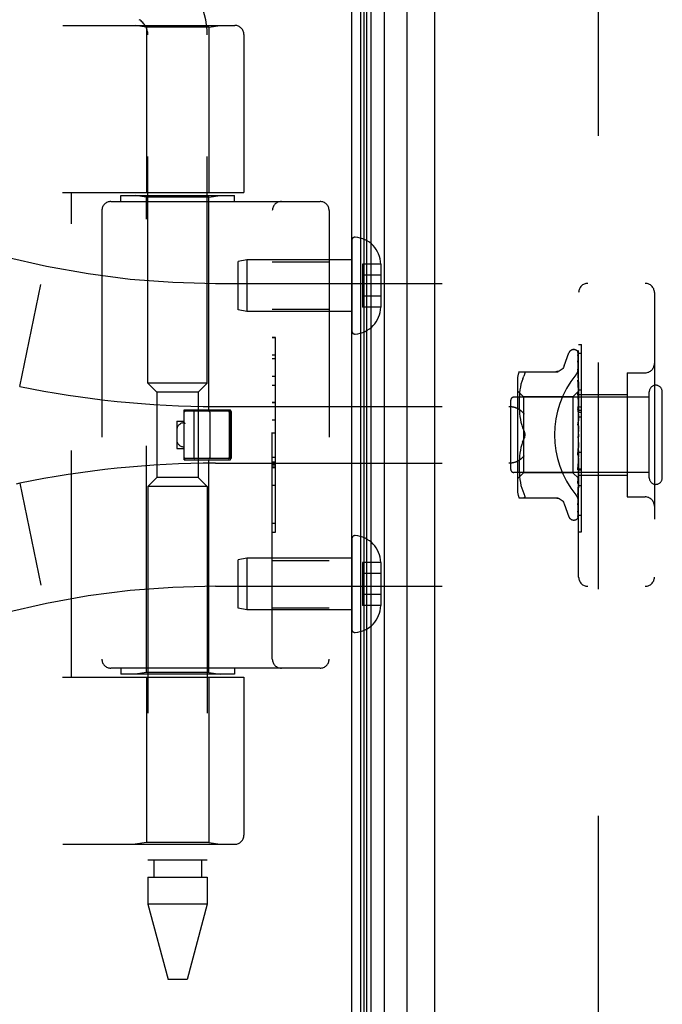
# Model space of a CAD drawing. Header units: inches. Extents: x 0 to 136, y 0 to 88.
# Tile 4 of 60: x 13.99 to 16.11, y 27.62 to 30.87. Entities that reach past the tile are written whole.
import ezdxf

# ---------------------------------------------------------------- set-up
doc = ezdxf.new("R2010")
doc.units = ezdxf.units.IN
doc.header["$LTSCALE"] = 7.48
doc.header["$MEASUREMENT"] = 0
doc.linetypes.add('HIDDEN', pattern=[0.2, 0.1, -0.1])
doc.layers.get('0').update_dxf_attribs({"linetype": 'CONTINUOUS'})
doc.layers.add('DEFAULT_2', color=8, linetype='HIDDEN')
doc.layers.add('DOOR_ASSEMBLY', color=7, linetype='CONTINUOUS')

msp = doc.modelspace()

# ---------------------------------------------------------------- linework, layer by layer
at = {"color": 3, "linetype": 'Continuous'}
msp.add_line((15.0851, 24.8219), (15.0851, 60.6652), dxfattribs=at)
at = {"layer": 'DEFAULT_2', "color": 8, "linetype": 'HIDDEN'}
msp.add_line((15.8977, 59.6557), (15.8977, 25.838), dxfattribs=at)
at = {"layer": 'DOOR_ASSEMBLY', "color": 7, "linetype": 'Continuous'}
for p, q in [((15.1141, 25.0788), (15.1141, 60.415)), ((15.126, 25.0996), (15.126, 60.3942)), ((15.1348, 25.0972), (15.1348, 60.3965)), ((15.1485, 25.0904), (15.1485, 60.4033)), ((15.1919, 60.4123), (15.1919, 25.0815)), ((15.2671, 25.1099), (15.2671, 60.3839))]:
    msp.add_line(p, q, dxfattribs=at)
at = {"layer": 'DOOR_ASSEMBLY', "color": 3, "linetype": 'Continuous'}
msp.add_line((15.3591, 25.1319), (15.3591, 60.3619), dxfattribs=at)
at = {"layer": 'DOOR_ASSEMBLY', "color": 8, "linetype": 'HIDDEN'}
for p, q in [((12.6351, 30.8481), (14.6989, 30.8481)), ((14.4071, 30.8429), (14.3696, 30.8481)), ((14.6131, 30.8429), (14.4071, 30.8429)), ((14.4071, 30.8429), (14.4071, 30.2969)), ((14.6131, 30.8429), (14.6506, 30.8481)), ((14.6131, 30.8429), (14.6131, 30.2969)), ((14.4121, 29.6674), (14.4121, 30.8169)), ((14.6081, 29.6674), (14.6081, 30.8169)), ((14.7289, 30.8181), (14.7289, 30.2969)), ((14.1301, 30.2969), (14.7289, 30.2969)), ((14.1601, 28.6969), (14.1601, 30.2969)), ((14.2901, 30.2669), (14.9801, 30.2669)), ((14.3226, 30.2669), (14.3226, 30.2869)), ((14.3227, 30.2869), (14.6976, 30.2869)), ((14.4071, 30.2816), (14.3696, 30.2869)), ((14.6131, 30.2816), (14.4071, 30.2816)), ((14.4071, 28.7122), (14.4071, 30.2816)), ((14.6131, 30.2816), (14.6506, 30.2869)), ((14.6131, 29.5799), (14.6131, 30.2816)), ((14.6976, 30.2669), (14.6976, 30.2869)), ((14.2601, 30.2369), (14.2601, 28.7569)), ((14.8226, 28.7569), (14.8226, 30.2369)), ((15.0101, 30.2369), (15.0101, 28.7569)), ((15.0851, 30.1392), (15.0851, 29.8395)), ((14.7385, 30.0744), (14.7101, 30.0694)), ((14.7101, 29.9094), (14.7101, 30.0694)), ((15.0851, 30.0744), (14.7385, 30.0744)), ((14.7385, 30.0744), (14.7385, 29.9044)), ((14.8226, 30.0674), (15.0101, 30.0674)), ((15.1801, 30.0604), (15.1201, 30.0604)), ((15.1201, 30.0604), (15.1201, 29.9183)), ((15.1801, 30.0604), (15.1801, 30.0594)), ((15.1801, 30.0594), (15.1801, 29.9194)), ((14.6351, 29.9969), (16.0531, 29.9969)), ((15.1801, 30.0244), (15.1201, 30.0244)), ((13.9892, 29.6569), (14.059, 29.9935)), ((15.8331, 29.0269), (15.8331, 29.9669)), ((16.0831, 29.9669), (16.0831, 29.0269)), ((15.1801, 29.9544), (15.1201, 29.9544)), ((14.7385, 29.9044), (14.7101, 29.9094)), ((15.0851, 29.9044), (14.7385, 29.9044)), ((14.8226, 29.9114), (15.0101, 29.9114)), ((15.1801, 29.9183), (15.1201, 29.9183)), ((15.1801, 29.9194), (15.1801, 29.9183)), ((14.8326, 29.8178), (14.8226, 29.8178)), ((14.8226, 29.8176), (14.8326, 29.8176)), ((14.8326, 29.1759), (14.8326, 29.8178)), ((15.8166, 29.7781), (15.8175, 29.7781)), ((15.8331, 29.7947), (15.8431, 29.7947)), ((15.8431, 29.384), (15.8431, 29.7947)), ((14.8326, 29.7595), (14.8226, 29.7595)), ((14.8226, 29.7493), (14.8326, 29.7493)), ((15.7856, 29.7249), (15.801, 29.7672)), ((15.8305, 29.7685), (15.8324, 29.6397)), ((15.8305, 29.7593), (15.8324, 29.6346)), ((15.8305, 29.7575), (15.8324, 29.6345)), ((15.8305, 29.741), (15.8305, 29.7406)), ((15.8305, 29.7406), (15.8324, 29.6245)), ((15.8305, 29.7377), (15.8324, 29.6243)), ((15.8331, 29.7662), (15.8431, 29.7662)), ((15.6366, 29.7052), (15.7659, 29.7052)), ((15.8313, 29.707), (15.8305, 29.7131)), ((15.8305, 29.7131), (15.8305, 29.713)), ((15.8305, 29.713), (15.8324, 29.6098)), ((15.8306, 29.7089), (15.8305, 29.7092)), ((15.8305, 29.7091), (15.8324, 29.6094)), ((15.8321, 29.7), (15.8313, 29.707)), ((14.8226, 29.6905), (14.8326, 29.6905)), ((15.6311, 29.6765), (15.6311, 29.3173)), ((15.6454, 29.6734), (15.6429, 29.664)), ((15.6485, 29.6822), (15.6454, 29.6733)), ((15.6485, 29.6822), (15.6521, 29.6906)), ((15.8305, 29.6775), (15.8305, 29.6777)), ((15.8305, 29.6777), (15.8324, 29.591)), ((15.8313, 29.6704), (15.8305, 29.6775)), ((15.8305, 29.6729), (15.8324, 29.5906)), ((15.9931, 29.7019), (16.0531, 29.7019)), ((15.9931, 29.7019), (15.9931, 29.2919)), ((14.6081, 29.6674), (14.4121, 29.6674)), ((14.4421, 29.6374), (14.4121, 29.6674)), ((14.5781, 29.6374), (14.6081, 29.6674)), ((14.8326, 29.6602), (14.8226, 29.6602)), ((15.6511, 29.6221), (15.6311, 29.6421)), ((15.6394, 29.6449), (15.6383, 29.6355)), ((15.6409, 29.6545), (15.6394, 29.6449)), ((15.6429, 29.664), (15.6409, 29.6544)), ((15.8331, 29.6411), (15.8141, 29.6221)), ((15.8321, 29.6622), (15.8313, 29.6704)), ((15.8324, 29.6397), (15.8324, 29.6397)), ((15.8324, 29.6397), (15.8324, 29.6397)), ((15.8331, 29.6449), (15.8431, 29.6449)), ((14.5781, 29.6374), (14.4421, 29.6374)), ((14.4421, 29.6374), (14.4421, 29.3564)), ((14.5781, 29.6374), (14.5781, 29.3564)), ((15.6091, 29.3829), (15.6091, 29.6109)), ((16.0661, 29.6209), (15.6191, 29.6209)), ((15.6367, 29.6097), (15.6366, 29.6012)), ((15.637, 29.618), (15.6367, 29.6095)), ((15.6375, 29.6267), (15.637, 29.6179)), ((15.6383, 29.6356), (15.6375, 29.6266)), ((15.8141, 29.6221), (15.6511, 29.6221)), ((15.6511, 29.6221), (15.6511, 29.4969)), ((15.8141, 29.6221), (15.8141, 29.3716)), ((15.8305, 29.6355), (15.8305, 29.6358)), ((15.8305, 29.6358), (15.8324, 29.5687)), ((15.8317, 29.623), (15.8305, 29.6355)), ((15.8305, 29.6303), (15.8315, 29.5973)), ((15.8331, 29.6074), (15.8317, 29.623)), ((15.8324, 29.6346), (15.8324, 29.6345)), ((15.8324, 29.6345), (15.8324, 29.6346)), ((15.8331, 29.629), (15.8324, 29.6245)), ((15.8324, 29.6245), (15.8324, 29.6243)), ((15.8324, 29.6243), (15.8324, 29.6245)), ((15.8331, 29.6207), (15.8324, 29.6243)), ((15.8331, 29.6157), (15.8324, 29.6098)), ((15.8324, 29.6098), (15.8324, 29.6095)), ((15.8324, 29.6094), (15.8324, 29.6098)), ((15.8331, 29.6044), (15.8324, 29.6095)), ((15.8331, 29.6299), (15.9931, 29.6299)), ((16.0661, 29.3549), (16.0661, 29.6389)), ((16.1091, 29.3549), (16.1091, 29.6389)), ((14.5321, 29.5799), (14.6841, 29.5799)), ((14.5321, 29.4139), (14.5321, 29.5799)), ((14.6851, 29.5749), (14.5351, 29.5749)), ((14.6351, 29.5906), (15.6027, 29.5906)), ((14.6841, 29.4139), (14.6841, 29.5799)), ((14.8326, 29.6037), (14.8226, 29.6037)), ((14.8326, 29.6035), (14.8226, 29.6035)), ((14.8226, 29.6032), (14.8326, 29.6032)), ((15.6366, 29.6014), (15.6367, 29.5928)), ((15.6367, 29.593), (15.637, 29.5842)), ((15.637, 29.5844), (15.6375, 29.5753)), ((15.6375, 29.5755), (15.6383, 29.5662)), ((15.8305, 29.5885), (15.8305, 29.5888)), ((15.8305, 29.5888), (15.8324, 29.5438)), ((15.8305, 29.5885), (15.8331, 29.559)), ((15.8305, 29.5828), (15.8315, 29.5618)), ((15.8315, 29.5973), (15.8324, 29.5682)), ((15.8331, 29.5981), (15.8324, 29.5911)), ((15.8324, 29.5906), (15.8324, 29.5911)), ((15.8324, 29.591), (15.8324, 29.5906)), ((15.8331, 29.5842), (15.8324, 29.5906)), ((15.8331, 29.5768), (15.8324, 29.5689)), ((15.8331, 29.5888), (15.8431, 29.5888)), ((15.8331, 29.5787), (15.8431, 29.5787)), ((14.5071, 29.5419), (14.5321, 29.5419)), ((14.5071, 29.5419), (14.5071, 29.4519)), ((14.5631, 29.5719), (14.5631, 29.4219)), ((14.6161, 29.5719), (14.6161, 29.4219)), ((14.6801, 29.5719), (14.6801, 29.4219)), ((14.6881, 29.4219), (14.6881, 29.5719)), ((14.8326, 29.5453), (14.8226, 29.5453)), ((15.6383, 29.5664), (15.6394, 29.5569)), ((15.6394, 29.5571), (15.6409, 29.5475)), ((15.6409, 29.5476), (15.6429, 29.5381)), ((15.8315, 29.5618), (15.8324, 29.5433)), ((15.8324, 29.5686), (15.8324, 29.5689)), ((15.8324, 29.5687), (15.8324, 29.5684)), ((15.8324, 29.5682), (15.8324, 29.5686)), ((15.8331, 29.5609), (15.8324, 29.5684)), ((15.8331, 29.5526), (15.8324, 29.5441)), ((15.8324, 29.5433), (15.8324, 29.5441)), ((15.8324, 29.5438), (15.8324, 29.5436)), ((15.8331, 29.5353), (15.8324, 29.5436)), ((15.8331, 29.5716), (15.8431, 29.5716)), ((15.8331, 29.5565), (15.8431, 29.5565)), ((14.5322, 29.5369), (14.5321, 29.5369)), ((15.6429, 29.5382), (15.6453, 29.5289)), ((15.6453, 29.529), (15.6484, 29.5201)), ((15.6484, 29.5201), (15.6521, 29.5115)), ((15.8305, 29.5383), (15.8331, 29.5083)), ((15.8306, 29.5318), (15.8312, 29.5264)), ((15.8312, 29.5264), (15.8319, 29.5211)), ((15.8319, 29.5211), (15.8324, 29.5164)), ((15.8331, 29.5264), (15.8324, 29.5176)), ((14.8226, 29.5032), (14.8326, 29.5032)), ((15.6484, 29.4737), (15.6521, 29.4823)), ((15.6511, 29.4969), (15.6511, 29.3716)), ((15.8316, 29.4906), (15.8316, 29.4906)), ((15.8321, 29.4913), (15.8322, 29.4914)), ((15.8322, 29.4914), (15.8323, 29.4915)), ((15.8323, 29.4915), (15.8324, 29.4916)), ((15.8331, 29.4992), (15.8324, 29.4903)), ((15.8324, 29.4916), (15.8325, 29.4917)), ((15.8331, 29.4809), (15.8324, 29.4898)), ((15.8331, 29.4934), (15.833, 29.493)), ((14.5071, 29.4519), (14.5321, 29.4519)), ((15.6409, 29.4462), (15.6394, 29.4367)), ((15.6429, 29.4556), (15.6409, 29.4461)), ((15.6453, 29.4649), (15.6429, 29.4555)), ((15.8324, 29.4631), (15.8305, 29.4299)), ((15.8305, 29.4301), (15.8331, 29.46)), ((15.8315, 29.4507), (15.8305, 29.4361)), ((15.8324, 29.4637), (15.8315, 29.4507)), ((15.8331, 29.4718), (15.8324, 29.4633)), ((15.8324, 29.4631), (15.8324, 29.4633)), ((15.8331, 29.4541), (15.8324, 29.4628)), ((15.8331, 29.4454), (15.8324, 29.4375)), ((14.5321, 29.4139), (14.6841, 29.4139)), ((14.6851, 29.4189), (14.5351, 29.4189)), ((14.6131, 28.7122), (14.6131, 29.4139)), ((14.8226, 29.423), (14.8326, 29.423)), ((15.6375, 29.4184), (15.637, 29.4094)), ((15.6383, 29.4275), (15.6375, 29.4183)), ((15.6394, 29.4369), (15.6383, 29.4274)), ((15.8324, 29.4372), (15.8305, 29.381)), ((15.8305, 29.4299), (15.8305, 29.4301)), ((15.8324, 29.414), (15.8305, 29.3415)), ((15.8315, 29.4138), (15.8305, 29.3867)), ((15.8324, 29.4135), (15.8305, 29.3363)), ((15.8324, 29.4377), (15.8315, 29.4138)), ((15.8324, 29.4377), (15.8324, 29.437)), ((15.8324, 29.4372), (15.8324, 29.4375)), ((15.8331, 29.4288), (15.8324, 29.437)), ((15.8331, 29.4208), (15.8324, 29.4139)), ((15.8324, 29.414), (15.8324, 29.4134)), ((15.8324, 29.4135), (15.8324, 29.4139)), ((15.8331, 29.4059), (15.8324, 29.4134)), ((15.8331, 29.4402), (15.8431, 29.4402)), ((14.6351, 29.4031), (15.6027, 29.4031)), ((14.8226, 29.4074), (14.8326, 29.4074)), ((14.8226, 29.3998), (14.8326, 29.3998)), ((14.8226, 29.3944), (14.8326, 29.3944)), ((14.8226, 29.3896), (14.8326, 29.3896)), ((15.6367, 29.401), (15.6366, 29.3924)), ((15.6366, 29.3925), (15.6367, 29.3841)), ((15.637, 29.4096), (15.6367, 29.4008)), ((15.6367, 29.3842), (15.637, 29.3757)), ((15.8305, 29.3812), (15.8317, 29.3942)), ((15.8324, 29.3933), (15.8305, 29.3019)), ((15.8324, 29.3929), (15.8305, 29.2975)), ((15.8305, 29.381), (15.8305, 29.3812)), ((15.8317, 29.3942), (15.8331, 29.4102)), ((15.8331, 29.399), (15.8324, 29.3932)), ((15.8324, 29.3933), (15.8324, 29.3929)), ((15.8324, 29.3929), (15.8324, 29.3932)), ((15.8331, 29.3864), (15.8324, 29.3929)), ((15.8331, 29.3807), (15.8324, 29.3763)), ((15.8331, 29.384), (15.8431, 29.384)), ((15.8431, 29.3835), (15.8331, 29.3835)), ((15.8331, 29.3819), (15.8431, 29.3819)), ((15.8431, 29.1763), (15.8431, 29.3835)), ((14.4421, 29.3564), (14.4121, 29.3264)), ((14.5781, 29.3564), (14.4421, 29.3564)), ((14.5781, 29.3564), (14.6081, 29.3264)), ((16.0661, 29.3729), (15.6191, 29.3729)), ((15.6511, 29.3716), (15.6311, 29.3516)), ((15.637, 29.3759), (15.6375, 29.3671)), ((15.6375, 29.3672), (15.6383, 29.3582)), ((15.6383, 29.3583), (15.6394, 29.3489)), ((15.6394, 29.3489), (15.6409, 29.3393)), ((15.8141, 29.3716), (15.6511, 29.3716)), ((15.8324, 29.3534), (15.8141, 29.3716)), ((15.8324, 29.3764), (15.8305, 29.2693)), ((15.8324, 29.3761), (15.8305, 29.2659)), ((15.8324, 29.3638), (15.8305, 29.245)), ((15.8324, 29.3636), (15.8305, 29.2427)), ((15.8324, 29.3561), (15.8305, 29.2298)), ((15.8324, 29.356), (15.8305, 29.2287)), ((15.8305, 29.3365), (15.8317, 29.3485)), ((15.8317, 29.3485), (15.8325, 29.357)), ((15.8324, 29.3764), (15.8324, 29.376)), ((15.8324, 29.3761), (15.8324, 29.3763)), ((15.8331, 29.3708), (15.8324, 29.376)), ((15.8324, 29.3638), (15.8324, 29.3636)), ((15.8324, 29.3636), (15.8324, 29.3638)), ((15.8331, 29.3598), (15.8324, 29.3636)), ((15.8324, 29.3561), (15.8324, 29.3559)), ((15.8324, 29.356), (15.8324, 29.356)), ((15.8331, 29.3527), (15.8324, 29.3534)), ((15.8324, 29.3534), (15.8324, 29.3534)), ((15.8325, 29.357), (15.8331, 29.3635)), ((15.8331, 29.3639), (15.9931, 29.3639)), ((13.9892, 29.3369), (13.9777, 29.3345)), ((13.9892, 29.3368), (14.059, 29.0003)), ((14.6081, 29.3264), (14.4121, 29.3264)), ((14.4121, 29.3264), (14.4121, 28.0925)), ((14.6081, 29.3264), (14.6081, 28.0925)), ((14.8226, 29.3312), (14.8326, 29.3312)), ((15.6409, 29.3394), (15.6429, 29.3298)), ((15.6429, 29.3298), (15.6454, 29.3204)), ((15.6454, 29.3205), (15.6485, 29.3116)), ((15.8305, 29.3363), (15.8305, 29.3365)), ((15.8431, 29.3285), (15.8331, 29.3285)), ((15.6366, 29.2886), (15.7659, 29.2886)), ((15.6485, 29.3116), (15.6521, 29.3031)), ((15.8305, 29.2976), (15.8313, 29.3042)), ((15.8305, 29.2975), (15.8305, 29.2975)), ((15.8313, 29.3042), (15.8321, 29.3119)), ((15.9931, 29.2919), (16.0531, 29.2919)), ((15.7856, 29.2689), (15.801, 29.2266)), ((15.8305, 29.2657), (15.8313, 29.2711)), ((15.8305, 29.2693), (15.8305, 29.2691)), ((15.8305, 29.2659), (15.8305, 29.2658)), ((15.8305, 29.2658), (15.8305, 29.2657)), ((15.8288, 29.2202), (15.8289, 29.2202)), ((15.8331, 29.2316), (15.8431, 29.2316)), ((14.8226, 29.2049), (14.8326, 29.2049)), ((15.8166, 29.2156), (15.8175, 29.2156)), ((14.8226, 29.1759), (14.8326, 29.1759)), ((15.0851, 29.1542), (15.0851, 28.8545)), ((15.8331, 29.1771), (15.8431, 29.1771)), ((15.8331, 29.1763), (15.8431, 29.1763)), ((14.7385, 29.0894), (14.7101, 29.0844)), ((15.0851, 29.0894), (14.7385, 29.0894)), ((14.7385, 29.0894), (14.7385, 28.9194)), ((14.7101, 28.9244), (14.7101, 29.0844)), ((14.8226, 29.0824), (15.0101, 29.0824)), ((15.1801, 29.0754), (15.1201, 29.0754)), ((15.1201, 29.0754), (15.1201, 28.9333)), ((15.1801, 29.0754), (15.1801, 29.0744)), ((15.1801, 29.0744), (15.1801, 28.9344)), ((15.1801, 29.0394), (15.1201, 29.0394)), ((14.6351, 28.9969), (16.0531, 28.9969)), ((15.1801, 28.9694), (15.1201, 28.9694)), ((14.7385, 28.9194), (14.7101, 28.9244)), ((14.8226, 28.9264), (15.0101, 28.9264)), ((15.1801, 28.9333), (15.1201, 28.9333)), ((15.1801, 28.9344), (15.1801, 28.9333)), ((15.0851, 28.9194), (14.7385, 28.9194)), ((14.1301, 28.6969), (14.7289, 28.6969)), ((14.9801, 28.7269), (14.2901, 28.7269)), ((14.3226, 28.7269), (14.3226, 28.7069)), ((14.6976, 28.7069), (14.3227, 28.7069)), ((14.4071, 28.7122), (14.3696, 28.7069)), ((14.6131, 28.7122), (14.4071, 28.7122)), ((14.4071, 28.6969), (14.4071, 28.1509)), ((14.6131, 28.7122), (14.6506, 28.7069)), ((14.6131, 28.6969), (14.6131, 28.1509)), ((14.6976, 28.7269), (14.6976, 28.7069)), ((14.7289, 28.6969), (14.7289, 28.1756)), ((12.6351, 28.1456), (14.6989, 28.1456)), ((14.4071, 28.1509), (14.3696, 28.1456)), ((14.6131, 28.1509), (14.4071, 28.1509)), ((14.6131, 28.1509), (14.6506, 28.1456)), ((14.6081, 28.0925), (14.4121, 28.0925)), ((14.4318, 28.0925), (14.4318, 28.0374)), ((14.5885, 28.0925), (14.5885, 28.0374)), ((14.4121, 28.0374), (14.4121, 27.9479)), ((14.4122, 28.0374), (14.6081, 28.0374)), ((14.6081, 28.0374), (14.6081, 27.9479)), ((14.6081, 27.9479), (14.4121, 27.9479)), ((14.4121, 27.9479), (14.4789, 27.6988)), ((14.6081, 27.9479), (14.5414, 27.6988)), ((14.5414, 27.6988), (14.4789, 27.6988))]:
    msp.add_line(p, q, dxfattribs=at)
for points in [[(15.8297, 29.7707), (15.8297, 29.7708), (15.8297, 29.7708), (15.8297, 29.7708), (15.8298, 29.7706), (15.8299, 29.7704), (15.8301, 29.77), (15.8303, 29.7695), (15.8304, 29.769), (15.8305, 29.7684), (15.8305, 29.7679)], [(15.8331, 29.7647), (15.8331, 29.7649), (15.8328, 29.7656), (15.8325, 29.7662), (15.8322, 29.7668), (15.8319, 29.7674), (15.8316, 29.7679), (15.8313, 29.7685), (15.831, 29.7689), (15.8307, 29.7694), (15.8305, 29.7698), (15.8302, 29.7701), (15.8297, 29.7707)], [(15.8298, 29.7712), (15.83, 29.7709), (15.8302, 29.7704), (15.8303, 29.7698), (15.8305, 29.7692), (15.8305, 29.7685)], [(15.8331, 29.7614), (15.8328, 29.7631), (15.8323, 29.7647), (15.8319, 29.7662), (15.8314, 29.7677), (15.8308, 29.7691), (15.8303, 29.7704), (15.8298, 29.7712)], [(15.8331, 29.7671), (15.8328, 29.7681), (15.8324, 29.7689), (15.8323, 29.7691)], [(15.8304, 29.7587), (15.8303, 29.7588), (15.8303, 29.7589), (15.8303, 29.7589), (15.8303, 29.7588), (15.8304, 29.7586), (15.8304, 29.7583), (15.8305, 29.7578), (15.8305, 29.7575)], [(15.8304, 29.7604), (15.8304, 29.7602), (15.8305, 29.7597), (15.8305, 29.7593)], [(15.8331, 29.7465), (15.8329, 29.7483), (15.8325, 29.7505), (15.832, 29.7528), (15.8316, 29.7549), (15.8312, 29.757), (15.8307, 29.759), (15.8304, 29.7604)], [(15.8306, 29.7582), (15.8305, 29.7585), (15.8304, 29.7587)], [(15.8331, 29.7227), (15.8329, 29.7247), (15.8325, 29.7276), (15.8321, 29.7305), (15.8317, 29.7334), (15.8312, 29.7362), (15.8308, 29.7391), (15.8305, 29.741)], [(15.8305, 29.7381), (15.8305, 29.7381), (15.8305, 29.7382), (15.8305, 29.7381), (15.8305, 29.7379), (15.8305, 29.7377)], [(15.8311, 29.7368), (15.8308, 29.7372), (15.8307, 29.7377), (15.8305, 29.738), (15.8305, 29.7381)], [(15.8331, 29.753), (15.8331, 29.7532), (15.8328, 29.7539), (15.8325, 29.7545), (15.8322, 29.7552), (15.832, 29.7558), (15.8317, 29.7563), (15.8314, 29.7569), (15.8311, 29.7574), (15.8306, 29.7582)], [(15.8331, 29.7321), (15.833, 29.7326), (15.8326, 29.7334), (15.8323, 29.7342), (15.832, 29.7349), (15.8317, 29.7356), (15.8311, 29.7368)], [(15.6521, 29.7052), (15.6533, 29.705), (15.6543, 29.7045), (15.655, 29.7037), (15.6554, 29.7026), (15.6555, 29.7013), (15.6554, 29.6998), (15.655, 29.6979), (15.6543, 29.6958), (15.6533, 29.6934), (15.6521, 29.6906)], [(15.7854, 29.7244), (15.7846, 29.7225), (15.7829, 29.7192), (15.7808, 29.7162), (15.7783, 29.7134), (15.7754, 29.711), (15.7723, 29.709), (15.7689, 29.7073), (15.7654, 29.7062), (15.7617, 29.7055), (15.758, 29.7052)], [(15.8244, 29.6949), (15.8248, 29.6954), (15.8253, 29.6961), (15.8257, 29.6967), (15.8262, 29.6973), (15.8266, 29.6979), (15.8271, 29.6986), (15.8275, 29.6993), (15.8279, 29.7), (15.8283, 29.7007), (15.8287, 29.7014), (15.8291, 29.7021), (15.8294, 29.7028), (15.8298, 29.7036), (15.8301, 29.7043), (15.8304, 29.7051), (15.8307, 29.7059), (15.831, 29.7066), (15.8313, 29.7074), (15.8316, 29.7082), (15.8318, 29.709), (15.832, 29.7098), (15.8322, 29.7106), (15.8324, 29.7113), (15.8325, 29.7121), (15.8327, 29.7129), (15.8328, 29.7137), (15.8329, 29.7145), (15.833, 29.7152), (15.8331, 29.716), (15.8331, 29.7168), (15.8331, 29.7175), (15.8331, 29.7183)], [(15.8331, 29.7027), (15.8329, 29.7034), (15.8326, 29.7043), (15.8322, 29.7051), (15.8318, 29.7059), (15.8315, 29.7066), (15.8312, 29.7072), (15.831, 29.7078), (15.8307, 29.7084), (15.8306, 29.7088), (15.8306, 29.7089)], [(15.8316, 29.6695), (15.8313, 29.6702), (15.8311, 29.6709), (15.8308, 29.6715), (15.8307, 29.672), (15.8306, 29.6724), (15.8305, 29.6727), (15.8305, 29.6729)], [(15.8331, 29.6908), (15.8329, 29.693), (15.8321, 29.7)], [(15.8331, 29.6661), (15.833, 29.6665), (15.8326, 29.6673), (15.8323, 29.6681), (15.8316, 29.6695)], [(15.8331, 29.6519), (15.8329, 29.6542), (15.8321, 29.6622)], [(15.8331, 29.6411), (15.833, 29.6408), (15.8328, 29.6405), (15.8326, 29.6401), (15.8324, 29.6397)], [(15.8331, 29.6408), (15.8329, 29.6404), (15.8327, 29.6402), (15.8325, 29.64), (15.8324, 29.6398), (15.8324, 29.6397), (15.8324, 29.6397)], [(15.8331, 29.6401), (15.8329, 29.6399), (15.8327, 29.6398), (15.8325, 29.6397), (15.8324, 29.6396), (15.8324, 29.6397), (15.8324, 29.6397)], [(15.8331, 29.6393), (15.833, 29.6395), (15.8328, 29.6396), (15.8326, 29.6397), (15.8324, 29.6397)], [(15.8324, 29.6249), (15.8317, 29.6264), (15.8314, 29.6271), (15.8311, 29.6279), (15.8309, 29.6285), (15.8307, 29.6292), (15.8306, 29.6297), (15.8305, 29.6302), (15.8305, 29.6303)], [(15.8331, 29.6376), (15.833, 29.6369), (15.8328, 29.6362), (15.8326, 29.6354), (15.8324, 29.6346)], [(15.8331, 29.6362), (15.8329, 29.6358), (15.8327, 29.6354), (15.8325, 29.6351), (15.8324, 29.6348), (15.8324, 29.6346), (15.8324, 29.6346)], [(15.8331, 29.6324), (15.833, 29.633), (15.8328, 29.6335), (15.8326, 29.634), (15.8324, 29.6345)], [(15.8331, 29.6343), (15.8329, 29.6342), (15.8327, 29.6342), (15.8325, 29.6342), (15.8324, 29.6343), (15.8324, 29.6345)], [(15.8331, 29.6266), (15.8329, 29.6261), (15.8327, 29.6257), (15.8325, 29.6252), (15.8324, 29.6249), (15.8324, 29.6246), (15.8324, 29.6245)], [(15.8331, 29.6234), (15.8328, 29.6242), (15.8324, 29.6249)], [(15.8331, 29.6235), (15.8329, 29.6236), (15.8327, 29.6236), (15.8325, 29.6238), (15.8324, 29.624), (15.8324, 29.6243)], [(15.8331, 29.6123), (15.8329, 29.6118), (15.8327, 29.6112), (15.8325, 29.6107), (15.8324, 29.6103), (15.8324, 29.6099), (15.8324, 29.6098)], [(15.8331, 29.6082), (15.8329, 29.6083), (15.8327, 29.6085), (15.8325, 29.6088), (15.8324, 29.6091), (15.8324, 29.6094)], [(15.6027, 29.5906), (15.604, 29.5906), (15.6053, 29.5906), (15.6065, 29.5905), (15.6078, 29.5905), (15.6091, 29.5904), (15.6103, 29.5902), (15.6115, 29.5901), (15.6127, 29.59), (15.6139, 29.5898), (15.615, 29.5896), (15.6162, 29.5894), (15.6173, 29.5892), (15.6184, 29.5889), (15.6194, 29.5887), (15.6205, 29.5884), (15.6215, 29.5881), (15.6224, 29.5878), (15.6234, 29.5875), (15.6243, 29.5872), (15.6252, 29.5869), (15.6261, 29.5865), (15.6269, 29.5862), (15.6277, 29.5859), (15.6285, 29.5855), (15.6293, 29.5851), (15.63, 29.5848), (15.6307, 29.5844), (15.6314, 29.584), (15.6321, 29.5836), (15.6327, 29.5832)], [(15.6539, 29.5656), (15.6534, 29.5662), (15.6529, 29.5668), (15.6524, 29.5673), (15.6518, 29.5679), (15.6513, 29.5685), (15.6507, 29.569), (15.6501, 29.5696), (15.6495, 29.5702), (15.6489, 29.5707), (15.6483, 29.5713), (15.6477, 29.5719), (15.6471, 29.5724), (15.6465, 29.573), (15.6458, 29.5735), (15.6452, 29.5741), (15.6445, 29.5746), (15.6439, 29.5752), (15.6432, 29.5757), (15.6426, 29.5762), (15.6419, 29.5768), (15.6413, 29.5773), (15.6406, 29.5778), (15.6399, 29.5783), (15.6393, 29.5788), (15.6386, 29.5793), (15.6379, 29.5798), (15.6373, 29.5802), (15.6366, 29.5807), (15.636, 29.5811), (15.6353, 29.5816), (15.6347, 29.582), (15.634, 29.5824), (15.6334, 29.5828), (15.6327, 29.5832)], [(15.8331, 29.5762), (15.8331, 29.5764), (15.8328, 29.577), (15.8324, 29.5776), (15.8321, 29.5782), (15.8318, 29.5788), (15.8315, 29.5795), (15.8312, 29.5801), (15.8309, 29.5808), (15.8307, 29.5815), (15.8306, 29.5822), (15.8305, 29.5828)], [(15.8331, 29.5938), (15.8329, 29.5932), (15.8327, 29.5927), (15.8325, 29.5921), (15.8324, 29.5916), (15.8324, 29.5911), (15.8324, 29.591)], [(15.8331, 29.5888), (15.8329, 29.5891), (15.8327, 29.5894), (15.8325, 29.5897), (15.8324, 29.5901), (15.8324, 29.5906)], [(15.8331, 29.5719), (15.8329, 29.5713), (15.8327, 29.5707), (15.8325, 29.5701), (15.8324, 29.5695), (15.8324, 29.5689), (15.8324, 29.5687)], [(15.8331, 29.5661), (15.8329, 29.5664), (15.8327, 29.5668), (15.8325, 29.5672), (15.8324, 29.5676), (15.8324, 29.5681), (15.8324, 29.5682)], [(15.8331, 29.5472), (15.8329, 29.5466), (15.8327, 29.546), (15.8325, 29.5453), (15.8324, 29.5447), (15.8324, 29.5441), (15.8324, 29.5438)], [(15.8331, 29.5409), (15.8329, 29.5413), (15.8327, 29.5418), (15.8325, 29.5424), (15.8324, 29.5429), (15.8324, 29.5433)], [(14.5351, 29.5337), (14.5347, 29.5342), (14.5342, 29.5348), (14.5337, 29.5352), (14.5333, 29.5357), (14.533, 29.536), (14.5327, 29.5363), (14.5325, 29.5366), (14.5322, 29.5369)], [(15.6521, 29.5115), (15.6526, 29.5102), (15.6532, 29.5089), (15.6537, 29.5075), (15.6542, 29.506), (15.6546, 29.5045), (15.6549, 29.503), (15.6552, 29.5015), (15.6553, 29.4999), (15.6555, 29.4984), (15.6555, 29.4969)], [(15.6555, 29.4969), (15.6554, 29.4993), (15.6551, 29.5017), (15.6546, 29.5042), (15.654, 29.5067), (15.6531, 29.5091), (15.6521, 29.5115)], [(15.8331, 29.5265), (15.8331, 29.5266), (15.8328, 29.527), (15.8326, 29.5274), (15.8323, 29.5277), (15.832, 29.5281), (15.8318, 29.5286), (15.8315, 29.529), (15.8312, 29.5295), (15.831, 29.5301), (15.8308, 29.5308), (15.8306, 29.5314), (15.8305, 29.5319)], [(15.8331, 29.5207), (15.8329, 29.5201), (15.8327, 29.5195), (15.8325, 29.5189), (15.8324, 29.5183), (15.8324, 29.5176), (15.8324, 29.517)], [(15.8324, 29.5164), (15.8324, 29.517), (15.8324, 29.5176)], [(15.8331, 29.5141), (15.8329, 29.5146), (15.8327, 29.5152), (15.8325, 29.5158), (15.8324, 29.5164)], [(15.6521, 29.4823), (15.6484, 29.4737), (15.6453, 29.4648)], [(15.6555, 29.4969), (15.6554, 29.495), (15.6553, 29.4931), (15.655, 29.4911), (15.6546, 29.4892), (15.654, 29.4874), (15.6534, 29.4856), (15.6528, 29.4839), (15.6521, 29.4823)], [(15.6521, 29.4823), (15.6531, 29.4847), (15.654, 29.4871), (15.6546, 29.4896), (15.6551, 29.4921), (15.6554, 29.4945), (15.6555, 29.4969)], [(15.8316, 29.4906), (15.8314, 29.4903), (15.8312, 29.4899), (15.831, 29.4894), (15.8308, 29.4889), (15.8306, 29.4883), (15.8305, 29.4877), (15.8305, 29.4871), (15.8305, 29.4865)], [(15.833, 29.493), (15.8328, 29.4926), (15.8325, 29.4921), (15.8323, 29.4917), (15.832, 29.4913), (15.8318, 29.4909), (15.8316, 29.4906)], [(15.8324, 29.4916), (15.8324, 29.4915), (15.8323, 29.4915), (15.8322, 29.4913), (15.832, 29.4911), (15.8318, 29.4909), (15.8316, 29.4906)], [(15.8316, 29.4906), (15.8316, 29.4907), (15.8317, 29.4908), (15.8318, 29.4909), (15.8319, 29.491)], [(15.832, 29.4911), (15.832, 29.4912), (15.8321, 29.4912)], [(15.833, 29.493), (15.8329, 29.4928), (15.8327, 29.4922), (15.8325, 29.4916), (15.8324, 29.491), (15.8324, 29.4904), (15.8324, 29.4898)], [(15.8331, 29.4867), (15.8329, 29.4873), (15.8327, 29.4879), (15.8325, 29.4885), (15.8324, 29.4891), (15.8324, 29.4897), (15.8324, 29.4903)], [(15.8325, 29.4917), (15.8325, 29.4917), (15.8326, 29.4918), (15.8327, 29.4919), (15.8328, 29.4921), (15.8329, 29.4922), (15.8331, 29.4924), (15.8331, 29.4925)], [(15.8331, 29.4661), (15.8329, 29.4656), (15.8327, 29.4651), (15.8325, 29.4646), (15.8324, 29.464), (15.8324, 29.4637)], [(15.8324, 29.4637), (15.8324, 29.4634), (15.8324, 29.4628)], [(15.8331, 29.4596), (15.8329, 29.4603), (15.8327, 29.4609), (15.8325, 29.4615), (15.8324, 29.4621), (15.8324, 29.4627), (15.8324, 29.4631)], [(15.6327, 29.4105), (15.6334, 29.4109), (15.634, 29.4113), (15.6347, 29.4118), (15.6353, 29.4122), (15.636, 29.4126), (15.6366, 29.4131), (15.6373, 29.4136), (15.6379, 29.414), (15.6386, 29.4145), (15.6393, 29.415), (15.6399, 29.4155), (15.6406, 29.416), (15.6413, 29.4165), (15.6419, 29.417), (15.6426, 29.4175), (15.6432, 29.4181), (15.6439, 29.4186), (15.6445, 29.4191), (15.6452, 29.4197), (15.6458, 29.4202), (15.6465, 29.4208), (15.6471, 29.4213), (15.6477, 29.4219), (15.6483, 29.4225), (15.6489, 29.423), (15.6495, 29.4236), (15.6501, 29.4242), (15.6507, 29.4247), (15.6513, 29.4253), (15.6518, 29.4259), (15.6524, 29.4264), (15.6529, 29.427), (15.6534, 29.4276), (15.6539, 29.4281)], [(15.8305, 29.4361), (15.8305, 29.4362), (15.8306, 29.4368), (15.8308, 29.4375), (15.831, 29.4382), (15.8313, 29.4388), (15.8315, 29.4394), (15.8318, 29.4399), (15.8321, 29.4405), (15.8327, 29.4414)], [(15.8331, 29.44), (15.8329, 29.4396), (15.8327, 29.4392), (15.8325, 29.4387), (15.8324, 29.4381), (15.8324, 29.4377)], [(15.8331, 29.4339), (15.8329, 29.4346), (15.8327, 29.4352), (15.8325, 29.4358), (15.8324, 29.4364), (15.8324, 29.437), (15.8324, 29.4372)], [(15.8331, 29.416), (15.8329, 29.4156), (15.8327, 29.4153), (15.8325, 29.4149), (15.8324, 29.4144), (15.8324, 29.414)], [(15.8331, 29.4105), (15.8329, 29.4111), (15.8327, 29.4117), (15.8325, 29.4123), (15.8324, 29.4129), (15.8324, 29.4134), (15.8324, 29.4135)], [(15.8327, 29.4414), (15.833, 29.442), (15.8331, 29.4422)], [(15.6327, 29.4105), (15.6321, 29.4101), (15.6314, 29.4098), (15.6307, 29.4094), (15.63, 29.409), (15.6293, 29.4086), (15.6285, 29.4083), (15.6277, 29.4079), (15.6269, 29.4076), (15.6261, 29.4072), (15.6252, 29.4069), (15.6243, 29.4066), (15.6234, 29.4063), (15.6224, 29.406), (15.6215, 29.4057), (15.6205, 29.4054), (15.6194, 29.4051), (15.6184, 29.4049), (15.6173, 29.4046), (15.6162, 29.4044), (15.615, 29.4042), (15.6139, 29.404), (15.6127, 29.4038), (15.6115, 29.4037), (15.6103, 29.4035), (15.6091, 29.4034), (15.6078, 29.4033), (15.6065, 29.4032), (15.6053, 29.4032), (15.604, 29.4031), (15.6027, 29.4031)], [(15.8305, 29.3867), (15.8305, 29.3868), (15.8306, 29.3874), (15.8307, 29.388), (15.8309, 29.3887), (15.8312, 29.3894), (15.8315, 29.3902), (15.8318, 29.3909)], [(15.8318, 29.3909), (15.8325, 29.3922), (15.8329, 29.3929), (15.8331, 29.3935)], [(15.8331, 29.3948), (15.8329, 29.3946), (15.8327, 29.3944), (15.8325, 29.3941), (15.8324, 29.3937), (15.8324, 29.3933)], [(15.8331, 29.3902), (15.8329, 29.3908), (15.8327, 29.3913), (15.8325, 29.3919), (15.8324, 29.3924), (15.8324, 29.3928), (15.8324, 29.3929)], [(15.8324, 29.3534), (15.8305, 29.2243), (15.8305, 29.2239), (15.8304, 29.2235), (15.8304, 29.2231), (15.8303, 29.2228), (15.8302, 29.2224), (15.8301, 29.2221), (15.8299, 29.2218), (15.8298, 29.2215), (15.8296, 29.2212), (15.8294, 29.2209), (15.8293, 29.2207), (15.8291, 29.2205), (15.829, 29.2203), (15.8289, 29.2202), (15.8288, 29.2202), (15.8288, 29.2202)], [(15.8316, 29.345), (15.8324, 29.3466), (15.8327, 29.3474), (15.8331, 29.3482), (15.8331, 29.3484)], [(15.8331, 29.3774), (15.8329, 29.3773), (15.8327, 29.3771), (15.8325, 29.3769), (15.8324, 29.3767), (15.8324, 29.3764)], [(15.8331, 29.3738), (15.8329, 29.3743), (15.8327, 29.3748), (15.8325, 29.3752), (15.8324, 29.3756), (15.8324, 29.376), (15.8324, 29.3761)], [(15.8331, 29.3666), (15.833, 29.3659), (15.8328, 29.3651), (15.8326, 29.3644), (15.8324, 29.3638)], [(15.8331, 29.3642), (15.8329, 29.3643), (15.8327, 29.3643), (15.8325, 29.3642), (15.8324, 29.364), (15.8324, 29.3638)], [(15.8331, 29.3618), (15.8329, 29.3622), (15.8327, 29.3626), (15.8325, 29.363), (15.8324, 29.3633), (15.8324, 29.3636), (15.8324, 29.3636)], [(15.8331, 29.3573), (15.833, 29.3569), (15.8328, 29.3566), (15.8326, 29.3563), (15.8324, 29.356)], [(15.8331, 29.3559), (15.8329, 29.3561), (15.8327, 29.3562), (15.8325, 29.3562), (15.8324, 29.3562), (15.8324, 29.3561)], [(15.8331, 29.3546), (15.8329, 29.355), (15.8327, 29.3553), (15.8325, 29.3556), (15.8324, 29.3558), (15.8324, 29.3559), (15.8324, 29.356)], [(15.8331, 29.3538), (15.833, 29.3543), (15.8328, 29.3548), (15.8326, 29.3554), (15.8324, 29.3559)], [(15.8331, 29.3529), (15.833, 29.353), (15.8328, 29.3531), (15.8326, 29.3532), (15.8324, 29.3534)], [(15.8305, 29.3415), (15.8305, 29.3418), (15.8306, 29.3422), (15.8308, 29.3428), (15.831, 29.3435), (15.8313, 29.3442), (15.8316, 29.345)], [(15.8321, 29.3119), (15.8325, 29.3156), (15.8331, 29.3216)], [(15.6521, 29.3031), (15.6533, 29.3004), (15.6543, 29.2979), (15.655, 29.2958), (15.6554, 29.294), (15.6555, 29.2925), (15.6554, 29.2912), (15.655, 29.2901), (15.6543, 29.2893), (15.6533, 29.2887), (15.6521, 29.2886)], [(15.758, 29.2886), (15.7617, 29.2883), (15.7654, 29.2876), (15.7689, 29.2864), (15.7723, 29.2848), (15.7754, 29.2828), (15.7783, 29.2803), (15.7808, 29.2776), (15.7829, 29.2745), (15.7846, 29.2713), (15.7854, 29.2694)], [(15.8331, 29.2755), (15.8331, 29.2763), (15.8331, 29.277), (15.8331, 29.2778), (15.833, 29.2785), (15.8329, 29.2793), (15.8328, 29.2801), (15.8327, 29.2809), (15.8325, 29.2816), (15.8324, 29.2824), (15.8322, 29.2832), (15.832, 29.284), (15.8318, 29.2848), (15.8316, 29.2856), (15.8313, 29.2863), (15.831, 29.2871), (15.8307, 29.2879), (15.8304, 29.2887), (15.8301, 29.2894), (15.8298, 29.2902), (15.8294, 29.2909), (15.8291, 29.2917), (15.8287, 29.2924), (15.8283, 29.2931), (15.8279, 29.2938), (15.8275, 29.2945), (15.8271, 29.2952), (15.8266, 29.2958), (15.8262, 29.2965), (15.8257, 29.2971), (15.8253, 29.2977), (15.8248, 29.2983), (15.8244, 29.2989)], [(15.8305, 29.3019), (15.8305, 29.3019), (15.8305, 29.3019), (15.8306, 29.3022), (15.8306, 29.3025), (15.8308, 29.303), (15.831, 29.3036), (15.8313, 29.3042), (15.8316, 29.3049), (15.8319, 29.3056), (15.8323, 29.3064), (15.8326, 29.3072), (15.8329, 29.308), (15.8331, 29.3085)], [(15.8313, 29.2711), (15.8317, 29.2743), (15.8321, 29.2776), (15.8325, 29.2808), (15.8329, 29.284), (15.8331, 29.2861)], [(15.8304, 29.242), (15.8308, 29.2436), (15.8312, 29.2461), (15.8317, 29.2485), (15.8321, 29.2511), (15.8325, 29.2536), (15.8329, 29.2563), (15.8331, 29.2581)], [(15.8305, 29.2691), (15.8305, 29.2692), (15.8306, 29.2694), (15.8307, 29.2697), (15.8309, 29.2701), (15.8311, 29.2707), (15.8314, 29.2713), (15.8317, 29.2719), (15.832, 29.2727), (15.8324, 29.2734), (15.8327, 29.2743), (15.8331, 29.2752), (15.8331, 29.2754)], [(15.8314, 29.2462), (15.8317, 29.2468), (15.832, 29.2474), (15.8323, 29.2481), (15.8326, 29.2488), (15.8329, 29.2495), (15.8331, 29.2502)], [(15.8287, 29.22), (15.8295, 29.2208), (15.8304, 29.2219), (15.8311, 29.2231), (15.8317, 29.2243), (15.8322, 29.2255), (15.8327, 29.2268), (15.8331, 29.2283)], [(15.8289, 29.2202), (15.829, 29.2203), (15.8292, 29.2205)], [(15.8292, 29.2205), (15.8293, 29.2206), (15.8294, 29.2208), (15.8296, 29.2209), (15.8297, 29.2211), (15.8299, 29.2212), (15.83, 29.2214), (15.8302, 29.2216), (15.8304, 29.2218), (15.8305, 29.2221), (15.8307, 29.2223), (15.8309, 29.2226), (15.8311, 29.2228), (15.8312, 29.2231), (15.8314, 29.2233), (15.8316, 29.2236), (15.8318, 29.2239), (15.8319, 29.2242), (15.8321, 29.2245), (15.8323, 29.2249), (15.8325, 29.2252), (15.8326, 29.2255), (15.8328, 29.2259), (15.8329, 29.2262), (15.8331, 29.2266), (15.8331, 29.2268)], [(15.8301, 29.2278), (15.83, 29.2278), (15.8301, 29.2278), (15.8302, 29.2279), (15.8303, 29.2282), (15.8308, 29.229)], [(15.8305, 29.2298), (15.8305, 29.2294), (15.8304, 29.2289), (15.8303, 29.2284), (15.8302, 29.2281), (15.8301, 29.2279), (15.8301, 29.2278)], [(15.8302, 29.2269), (15.8306, 29.228), (15.8311, 29.2297), (15.8315, 29.2314), (15.832, 29.2332), (15.8324, 29.235), (15.8328, 29.237), (15.8331, 29.2386)], [(15.8305, 29.2287), (15.8305, 29.2281), (15.8304, 29.2275), (15.8302, 29.227), (15.8302, 29.227)], [(15.8304, 29.2442), (15.8304, 29.2442), (15.8304, 29.2441), (15.8304, 29.2442), (15.8305, 29.2444), (15.8307, 29.2447), (15.8309, 29.2451), (15.8314, 29.2462)], [(15.8305, 29.245), (15.8305, 29.2447), (15.8304, 29.2444), (15.8304, 29.2442)], [(15.8305, 29.2427), (15.8305, 29.2422), (15.8304, 29.242)], [(15.8308, 29.229), (15.8311, 29.2295), (15.8314, 29.23), (15.8317, 29.2306), (15.832, 29.2312), (15.8323, 29.2318), (15.8326, 29.2325), (15.8329, 29.2332), (15.8331, 29.2338)]]:
    msp.add_lwpolyline(points, dxfattribs=at)
for centre, radius, start, end in [((14.3541, 30.8169), 0.254, 0, 60), ((14.6351, 32.772), 2.7751, 223.8884, 270), ((14.3541, 30.8169), 0.058, 0, 60), ((14.6989, 30.8181), 0.03, 0, 90), ((14.2901, 30.2369), 0.03, 90, 180), ((14.8526, 30.2369), 0.03, 90, 180), ((14.9801, 30.2369), 0.03, 0, 90), ((15.0951, 30.1392), 0.01, 86.4167, 180), ((15.0901, 30.0594), 0.09, 0.672, 86.4167), ((15.8631, 29.9669), 0.03, 90, 180), ((16.0531, 29.9669), 0.03, 0, 90), ((15.0901, 29.9194), 0.09, 273.5833, 359.328), ((15.0951, 29.8395), 0.01, 180, 273.5833), ((15.8166, 29.7615), 0.0167, 90, 160), ((15.8175, 29.7615), 0.0167, 27.1488, 90), ((15.7087, 29.6765), 0.0776, 157.9239, 180), ((16.0531, 29.7319), 0.03, 270, 360), ((14.6351, 32.772), 3.1814, 258.2843, 270), ((16.0876, 29.6389), 0.0215, 360, 180), ((15.6191, 29.6109), 0.01, 90, 180), ((14.5351, 29.5719), 0.003, 90, 180), ((14.5661, 29.5719), 0.003, 90, 180), ((14.6131, 29.5719), 0.003, 0, 90), ((14.6771, 29.5719), 0.003, 0, 90), ((14.6851, 29.5719), 0.003, 0, 90), ((14.5321, 29.5119), 0.025, 90, 180), ((14.5321, 29.4819), 0.025, 180, 263.8494), ((14.5291, 29.454), 0.003, 0, 83.8494), ((14.5351, 29.4219), 0.003, 180, 270), ((14.5661, 29.4219), 0.003, 180, 270), ((14.6131, 29.4219), 0.003, 270, 360), ((14.6771, 29.4219), 0.003, 270, 360), ((14.6851, 29.4219), 0.003, 270, 360), ((14.6351, 26.2218), 3.1814, 90, 101.7157), ((15.6191, 29.3829), 0.01, 180, 270), ((16.0876, 29.3549), 0.0215, 180, 0), ((15.7087, 29.3173), 0.0776, 180, 202.0761), ((16.0531, 29.2619), 0.03, 0, 90), ((15.8166, 29.2323), 0.0167, 200, 270), ((15.8175, 29.2323), 0.0167, 270, 312.2353), ((15.0951, 29.1542), 0.01, 86.4167, 180), ((15.0901, 29.0744), 0.09, 0.672, 86.4167), ((15.8631, 29.0269), 0.03, 180, 270), ((16.0531, 29.0269), 0.03, 270, 360), ((14.6351, 26.2218), 2.7751, 90, 136.1116), ((15.0901, 28.9344), 0.09, 273.5833, 359.328), ((15.0951, 28.8545), 0.01, 180, 273.5833), ((14.2901, 28.7569), 0.03, 180, 270), ((14.8526, 28.7569), 0.03, 180, 270), ((14.9801, 28.7569), 0.03, 270, 360), ((14.6989, 28.1756), 0.03, 270, 360)]:
    msp.add_arc(centre, radius, start, end, dxfattribs=at)
msp.add_ellipse((16.0661, 29.4969), major_axis=(0.3125, 0), ratio=1, start_param=2.455485, end_param=3.8277, dxfattribs=at)

doc.saveas('drawing.dxf')
